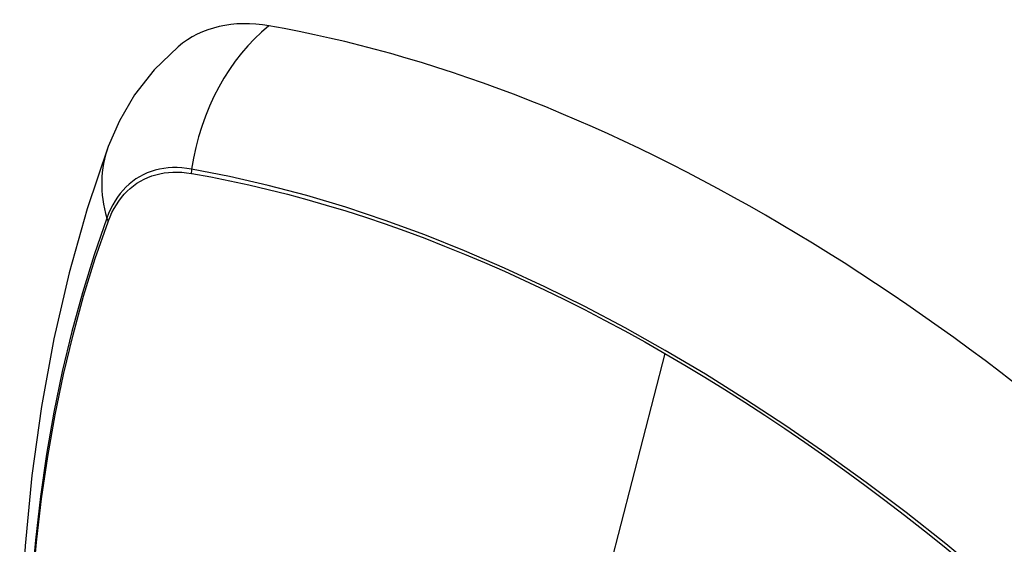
# Model space of a CAD drawing. Header units: inches. Extents: x 635 to 745, y 255 to 339.
# Tile 24 of 88: x 660.258 to 660.859, y 317.908 to 318.229. Entities that reach past the tile are written whole.
import ezdxf

# ---------------------------------------------------------------- set-up
doc = ezdxf.new("R2010")
doc.units = ezdxf.units.IN
doc.header["$MEASUREMENT"] = 0
doc.layers.add('Visible Edges(ANSI)', color=7, linetype='Continuous', lineweight=25)
doc.layers.add('Visible Tangent Edges(ANSI)', color=7, linetype='Continuous', lineweight=25)

msp = doc.modelspace()

# ---------------------------------------------------------------- linework, layer by layer
at = {"layer": 'Visible Edges(ANSI)', "flags": 128}
for points in [[(660.3549, 318.21226), (660.34028, 318.19818), (660.32835, 318.18288), (660.31909, 318.16709), (660.31226, 318.15137)], [(660.31226, 318.15137), (660.29942, 318.11331), (660.28836, 318.07413), (660.27906, 318.03389), (660.2715, 317.99267), (660.26566, 317.95053), (660.26151, 317.90753), (660.25904, 317.86374), (660.25822, 317.81921), (660.25903, 317.77402), (660.26146, 317.72821), (660.26548, 317.68185), (660.27108, 317.63502), (660.27823, 317.58777), (660.28691, 317.54017), (660.2971, 317.49229), (660.30878, 317.44421)]]:
    msp.add_lwpolyline(points, dxfattribs=at)
at = {"layer": 'Visible Edges(ANSI)'}
for centre, major_axis, start_param, end_param in [((660.45179, 318.06462), (-0.08858, 0.15343), 5.834048, 6.381985), ((660.71358, 317.04863), (-0.64961, 1.12515), 5.161526, 5.834048)]:
    msp.add_ellipse(centre, major_axis=major_axis, ratio=0.57735, start_param=start_param, end_param=end_param, dxfattribs=at)
at = {"layer": 'Visible Tangent Edges(ANSI)'}
for p, q in [((660.36303, 318.13495), (660.36337, 318.1349)), ((660.31218, 318.10535), (660.3123, 318.10566)), ((660.65213, 318.02505), (660.60423, 317.83938))]:
    msp.add_line(p, q, dxfattribs=at)
at = {"layer": 'Visible Tangent Edges(ANSI)', "flags": 128}
for points in [[(660.36318, 318.13752), (660.36022, 318.13799), (660.35731, 318.1383), (660.35444, 318.13845), (660.35162, 318.13845), (660.34886, 318.1383), (660.34615, 318.13799), (660.34351, 318.13753), (660.34093, 318.13691), (660.33843, 318.13614), (660.33599, 318.13523), (660.33364, 318.13416), (660.33136, 318.13294), (660.32917, 318.13158), (660.32707, 318.13007), (660.32506, 318.12842), (660.32313, 318.12663), (660.32131, 318.12471), (660.31958, 318.12264), (660.31795, 318.12045), (660.31643, 318.11813), (660.31501, 318.11568), (660.31369, 318.11311), (660.31249, 318.11043), (660.3114, 318.10762)], [(660.3123, 318.10566), (660.31339, 318.10837), (660.31458, 318.11098), (660.31589, 318.11346), (660.31729, 318.11583), (660.31879, 318.11808), (660.32039, 318.12021), (660.32209, 318.12221), (660.32388, 318.12408), (660.32576, 318.12582), (660.32774, 318.12743), (660.32979, 318.1289), (660.33194, 318.13023), (660.33416, 318.13142), (660.33646, 318.13247), (660.33884, 318.13337), (660.34129, 318.13413), (660.3438, 318.13475), (660.34638, 318.13522), (660.34902, 318.13554), (660.35172, 318.13572), (660.35448, 318.13575), (660.35728, 318.13563), (660.36014, 318.13537), (660.36303, 318.13495)], [(660.87183, 317.86837), (660.84786, 317.88887), (660.82372, 317.90869), (660.79944, 317.92782), (660.77505, 317.94624), (660.75057, 317.96391), (660.72604, 317.98082), (660.70149, 317.99696), (660.67695, 318.0123), (660.65242, 318.02684), (660.62789, 318.0406), (660.60335, 318.05358), (660.57883, 318.06577), (660.55435, 318.07714), (660.52993, 318.08769), (660.50561, 318.0974), (660.48141, 318.10626), (660.45737, 318.11425), (660.43351, 318.12138), (660.40985, 318.12763), (660.38641, 318.13301), (660.36318, 318.13752)], [(660.36337, 318.1349), (660.37493, 318.1328), (660.38654, 318.13049), (660.39822, 318.12795), (660.40994, 318.1252), (660.42172, 318.12223), (660.43355, 318.11904), (660.44544, 318.11563), (660.45738, 318.11201), (660.46936, 318.10816), (660.48138, 318.1041), (660.49344, 318.09982), (660.50554, 318.09532), (660.51767, 318.09061), (660.52983, 318.08568), (660.54201, 318.08055), (660.55421, 318.0752), (660.56643, 318.06964), (660.57866, 318.06388), (660.59091, 318.05791), (660.60315, 318.05174), (660.6154, 318.04536), (660.62765, 318.03879), (660.63989, 318.03202), (660.65213, 318.02505)], [(660.3114, 318.10762), (660.30363, 318.08518), (660.29651, 318.06208), (660.29004, 318.03834), (660.28423, 318.01399), (660.2791, 317.98905), (660.27464, 317.96356), (660.27087, 317.93754), (660.26778, 317.91103), (660.26539, 317.88405), (660.26369, 317.85666), (660.26267, 317.82888), (660.26234, 317.80072), (660.2627, 317.77216), (660.26375, 317.74323), (660.26548, 317.71394), (660.26789, 317.68432), (660.27098, 317.65442), (660.27475, 317.62426), (660.27919, 317.59384), (660.28431, 317.56319), (660.29009, 317.53234), (660.29654, 317.5013)], [(660.29729, 317.50092), (660.29083, 317.53189), (660.28503, 317.56269), (660.27989, 317.59328), (660.27543, 317.62364), (660.27165, 317.65374), (660.26855, 317.68359), (660.26612, 317.71315), (660.26438, 317.74239), (660.26334, 317.77126), (660.26297, 317.79974), (660.2633, 317.82783), (660.26432, 317.85553), (660.26603, 317.88284), (660.26844, 317.90972), (660.27154, 317.93613), (660.27533, 317.96203), (660.2798, 317.98741), (660.28495, 318.01223), (660.29078, 318.03646), (660.29726, 318.06007), (660.3044, 318.08303), (660.31218, 318.10535)], [(660.65213, 318.02505), (660.66435, 318.0179), (660.67658, 318.01054), (660.68881, 318.00298), (660.70104, 317.99523), (660.71327, 317.98727), (660.7255, 317.97911), (660.73772, 317.97076), (660.74993, 317.96221), (660.76213, 317.95348), (660.77431, 317.94455), (660.78646, 317.93544), (660.79859, 317.92615), (660.81069, 317.91667), (660.82276, 317.90702), (660.83479, 317.8972), (660.84678, 317.8872), (660.85872, 317.87704), (660.87062, 317.86671)]]:
    msp.add_lwpolyline(points, dxfattribs=at)
at = {"layer": 'Visible Tangent Edges(ANSI)'}
for centre, major_axis, ratio, start_param, end_param in [((660.44928, 318.12578), (-0.02022, -0.11637), 0.735518, 3.83087, 4.73923), ((660.42315, 318.11069), (-0.11089, 0.04067), 0.735518, 0, 0.496286), ((660.37036, 318.13654), (-0.00176, -0.00968), 0.735414, 4.744852, 5.008559), ((660.32071, 318.10788), (0.00925, -0.00336), 0.732421, 3.635219, 3.898926)]:
    msp.add_ellipse(centre, major_axis=major_axis, ratio=ratio, start_param=start_param, end_param=end_param, dxfattribs=at)

doc.saveas('drawing.dxf')
